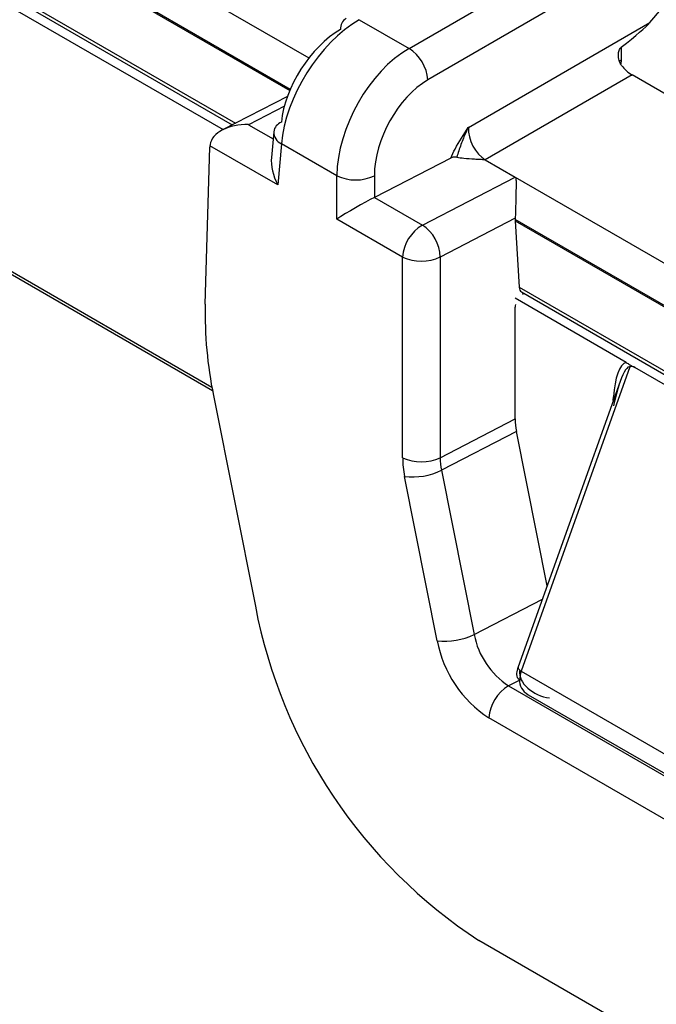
# Model space of a CAD drawing. Header units: millimetres. Extents: x 16 to 503, y 3 to 290.
# Tile 110 of 169: x 91.077 to 91.998, y 161.604 to 163.027. Entities that reach past the tile are written whole.
import ezdxf

# ---------------------------------------------------------------- set-up
doc = ezdxf.new("R2010")
doc.units = ezdxf.units.MM

msp = doc.modelspace()

# ---------------------------------------------------------------- linework, layer by layer
at = {"color": 7, "linetype": 'Continuous', "lineweight": 25}
for p, q in [((85.2999, 166.373), (91.3716, 162.8679)), ((89.7812, 163.8982), (91.468, 162.9244)), ((89.7826, 163.8047), (91.3895, 162.8771)), ((89.7858, 163.7979), (91.3849, 162.8747)), ((91.9888, 163.0226), (92.5581, 163.6986)), ((90.5134, 163.5385), (91.4957, 162.9714)), ((91.4686, 162.9259), (90.4862, 163.4931)), ((91.6406, 162.9852), (91.8016, 163.0781)), ((91.8379, 163.0379), (91.6678, 162.9397)), ((91.5686, 163.0267), (91.6406, 162.9852)), ((91.7263, 162.8711), (91.9888, 163.0226)), ((91.9473, 162.9869), (91.9472, 162.9684)), ((90.5429, 162.9647), (91.3553, 162.4957)), ((91.9472, 162.9684), (91.9467, 162.9629)), ((90.5499, 162.9561), (91.3563, 162.4906)), ((91.9632, 162.9468), (91.7508, 162.8241)), ((92.9364, 162.385), (91.9632, 162.9468)), ((91.4646, 162.9159), (91.3706, 162.8673)), ((91.4602, 162.9018), (91.4084, 162.875)), ((91.4084, 162.875), (91.4438, 162.8545)), ((91.4448, 162.8648), (91.4414, 162.8275)), ((91.4559, 162.8473), (91.4505, 162.788)), ((91.536, 162.8011), (91.4559, 162.8473)), ((91.3458, 162.6155), (91.3524, 162.8426)), ((91.3526, 162.8445), (91.3524, 162.8426)), ((91.4505, 162.788), (91.3526, 162.8445)), ((91.701, 162.8267), (91.5904, 162.7699)), ((91.7508, 162.8241), (91.794, 162.7992)), ((91.536, 162.7386), (91.536, 162.8011)), ((91.5904, 162.8011), (91.5904, 162.7699)), ((91.6598, 162.7299), (91.794, 162.7992)), ((91.794, 162.7992), (92.7467, 162.2492)), ((91.5904, 162.7699), (91.6598, 162.7299)), ((91.6312, 162.6836), (91.536, 162.7386)), ((91.7941, 162.7397), (91.6856, 162.6837)), ((91.7941, 162.738), (91.7941, 162.7362)), ((92.7025, 162.2136), (91.7941, 162.738)), ((91.7941, 162.7362), (92.7007, 162.2127)), ((91.7941, 162.7362), (91.7998, 162.6402)), ((91.6312, 162.3935), (91.6312, 162.6836)), ((91.6856, 162.6837), (91.6856, 162.3936)), ((91.7998, 162.6402), (92.6161, 162.169)), ((91.8033, 162.6332), (92.6118, 162.1665)), ((91.8044, 162.6299), (91.8067, 162.6313)), ((91.9547, 162.5313), (91.7941, 162.624)), ((91.7941, 162.4496), (91.7941, 162.6114)), ((91.96, 162.5248), (91.8028, 162.0852)), ((92.5321, 162.1979), (91.967, 162.5242)), ((91.9459, 162.5037), (91.7983, 162.0911)), ((91.3576, 162.4836), (91.4182, 162.179)), ((91.936, 162.4762), (91.9363, 162.4817)), ((91.9377, 162.4807), (91.9363, 162.4817)), ((91.6856, 162.3936), (91.7941, 162.4496)), ((91.7959, 162.4316), (91.6875, 162.3756)), ((91.8403, 162.2085), (91.7959, 162.4316)), ((91.6875, 162.3756), (91.7347, 162.1381)), ((91.6812, 162.1291), (91.634, 162.3665)), ((91.8397, 162.2114), (91.8411, 162.2106)), ((91.7347, 162.1381), (91.8334, 162.1891)), ((91.8028, 162.0852), (92.4135, 161.7327)), ((91.8027, 162.0732), (91.7845, 162.0638)), ((91.7845, 162.0638), (92.4591, 161.6744)), ((91.813, 162.051), (92.4147, 161.7037)), ((92.4305, 161.6281), (91.7559, 162.0176)), ((92.4163, 161.3063), (91.7416, 161.6957))]:
    msp.add_line(p, q, dxfattribs=at)
at = {"color": 7, "linetype": 'Continuous', "lineweight": 25, "flags": 128}
msp.add_lwpolyline([(91.7983, 162.0911), (91.7982, 162.0903), (91.7986, 162.0891), (91.7995, 162.0879), (91.801, 162.0865), (91.8028, 162.0852)], dxfattribs=at)
at = {"color": 7, "linetype": 'Continuous', "lineweight": 25}
for centre, radius, start, end in [((91.5599, 163.0135), 0.0185, 124.715, 182.5208), ((91.6084, 162.9351), 0.0595, 4.4665, 57.2659), ((91.4628, 162.8617), 0.0183, 112.0922, 170.2432), ((91.4641, 162.8648), 0.0193, 179.9656, 244.9818), ((91.5632, 162.8605), 0.0654, 245.4503, 294.5497), ((91.69, 162.6792), 0.059, 120.8205, 175.7131), ((91.6287, 162.6822), 0.0569, 1.496, 56.908), ((91.6584, 162.7431), 0.0653, 245.4471, 294.6388), ((91.9369, 162.6021), 0.5913, 178.702, 191.5664), ((91.8868, 162.4501), 0.0928, 180.2823, 191.4874), ((91.6584, 162.453), 0.0653, 245.4471, 294.6388), ((91.7704, 162.3942), 0.1391, 180.2823, 191.4874), ((91.7784, 162.394), 0.0928, 180.2823, 191.4874), ((91.6456, 162.4606), 0.0948, 262.9889, 296.2234), ((92.1479, 162.3175), 0.7427, 190.7529, 236.8437), ((91.6928, 162.2232), 0.0948, 262.9889, 296.2234), ((91.847, 162.1595), 0.1143, 190.7529, 236.8437), ((91.8496, 162.1611), 0.1714, 190.7529, 236.8437), ((91.8038, 162.0802), 0.00795, 181.0281, 243.9415), ((91.8147, 162.0132), 0.059, 120.8205, 175.7131)]:
    msp.add_arc(centre, radius, start, end, dxfattribs=at)
for centre, major_axis, ratio, start_param, end_param in [((91.5643, 162.9036), (0.0813, 0.1307), 0.554279, 0.803478, 2.321915), ((91.5012, 162.7114), (0.4904, 0.3171), 0.042475, 5.826821, 6.145208), ((91.5372, 162.9209), (0.062, 0.0974), 0.546414, 0.808898, 2.327334), ((91.6449, 162.8571), (0.0722, 0.1359), 0.59959, 0.764065, 2.282502), ((91.9587, 162.9618), (0.0154, -0.0007), 0.608344, 2.436317, 2.735744), ((91.9618, 162.9774), (-0.0207, 0.0325), 0.546414, 1.740945, 2.332695), ((91.6721, 162.843), (0.0529, 0.1027), 0.606756, 0.756243, 2.274679), ((91.407, 162.8428), (0.0544, -0.0013), 0.59229, 1.558412, 3.076849), ((91.7537, 162.8572), (-0.0158, 0.0352), 0.633992, 0.902172, 2.420608), ((91.3797, 162.8585), (0.0207, 0.0324), 0.54796, 2.276307, 2.328667), ((91.4777, 162.802), (-0.0244, 0.0471), 0.576546, 0.733758, 1.569995), ((91.5632, 162.7526), (0.0384, 0.0222), 0.044237, 0.761232, 2.329289), ((91.5904, 162.7369), (0.0176, 0.0342), 0.606756, 0.703883, 0.706622), ((91.8212, 162.7521), (0.0175, 0.0343), 0.605045, 2.222394, 2.273382), ((91.8106, 162.6468), (0.007, 0.0137), 0.605045, 2.343195, 3.111221), ((91.8049, 162.617), (0.007, 0.0137), 0.605045, 2.014444, 2.273382), ((91.958, 162.4678), (-0.0016, 0.0637), 0.344066, 0.078709, 1.342054), ((91.9472, 162.4616), (0.0123, 0.0633), 0.186192, 6.230238, 7.164547), ((91.9472, 162.4616), (0.0123, 0.0633), 0.186192, 0.881361, 1.496742), ((91.8437, 162.0777), (0.0427, -0.0123), 0.692861, 3.28664, 4.909797), ((91.8274, 162.0871), (0.0201, 0.0328), 0.558961, 1.955788, 2.318515), ((91.8437, 162.0777), (0.0427, 0.0123), 0.692861, 2.891825, 3.729665)]:
    msp.add_ellipse(centre, major_axis=major_axis, ratio=ratio, start_param=start_param, end_param=end_param, dxfattribs=at)
for points, knots in [([(91.9478, 162.9607), (91.9465, 162.963), (91.9437, 162.9677), (91.943, 162.9755), (91.944, 162.9814), (91.9455, 162.9851), (91.9468, 162.9863), (91.9473, 162.9869)], [0, 0, 0, 0, 0.272832, 0.580008, 0.792475, 0.904589, 1, 1, 1, 1]), ([(91.701, 162.8267), (91.703, 162.8311), (91.7099, 162.8466), (91.7195, 162.8609), (91.7263, 162.871), (91.7263, 162.8711)], [0, 0, 0, 0, 0.280797, 0.992663, 1, 1, 1, 1]), ([(91.7263, 162.8711), (91.7263, 162.871), (91.7237, 162.8659), (91.7187, 162.8547), (91.7132, 162.8403), (91.7105, 162.831), (91.7095, 162.828)], [0, 0, 0, 0, 0.007475, 0.372068, 0.794941, 1, 1, 1, 1]), ([(91.7095, 162.828), (91.7086, 162.8281), (91.7068, 162.8282), (91.7041, 162.8279), (91.7022, 162.8273), (91.7012, 162.8268), (91.701, 162.8267)], [0, 0, 0, 0, 0.292524, 0.58352, 0.916962, 1, 1, 1, 1]), ([(91.7095, 162.828), (91.713, 162.8275), (91.7215, 162.8263), (91.7327, 162.8256), (91.7417, 162.8251), (91.7462, 162.8249), (91.7485, 162.8247), (91.7499, 162.8245), (91.7505, 162.8243), (91.7508, 162.8241)], [0, 0, 0, 0, 0.250212, 0.623537, 0.80599, 0.898086, 0.947927, 0.976992, 1, 1, 1, 1]), ([(91.794, 162.7992), (91.7942, 162.7991), (91.7947, 162.7986), (91.7952, 162.7964), (91.7953, 162.7894), (91.7952, 162.7771), (91.7948, 162.7617), (91.7945, 162.7495), (91.7942, 162.7428), (91.7941, 162.7397)], [0, 0, 0, 0, 0.012186, 0.03955, 0.162989, 0.488526, 0.69472, 0.857324, 1, 1, 1, 1]), ([(91.9547, 162.5313), (91.9564, 162.5302), (91.9602, 162.5277), (91.9646, 162.5254), (91.967, 162.5242)], [0, 0, 0, 0, 0.4406855, 1, 1, 1, 1]), ([(91.967, 162.5242), (91.966, 162.5246), (91.964, 162.5256), (91.9616, 162.5254), (91.9603, 162.5249), (91.9601, 162.5248), (91.96, 162.5248)], [0, 0, 0, 0, 0.4359193, 0.8750144, 0.9766268, 1, 1, 1, 1]), ([(91.7983, 162.0911), (91.798, 162.0902), (91.7967, 162.0865), (91.7962, 162.0828), (91.7958, 162.08)], [0, 0, 0, 0, 0.245051, 1, 1, 1, 1])]:
    msp.add_open_spline(points, degree=3, knots=knots, dxfattribs=at)

doc.saveas('drawing.dxf')
